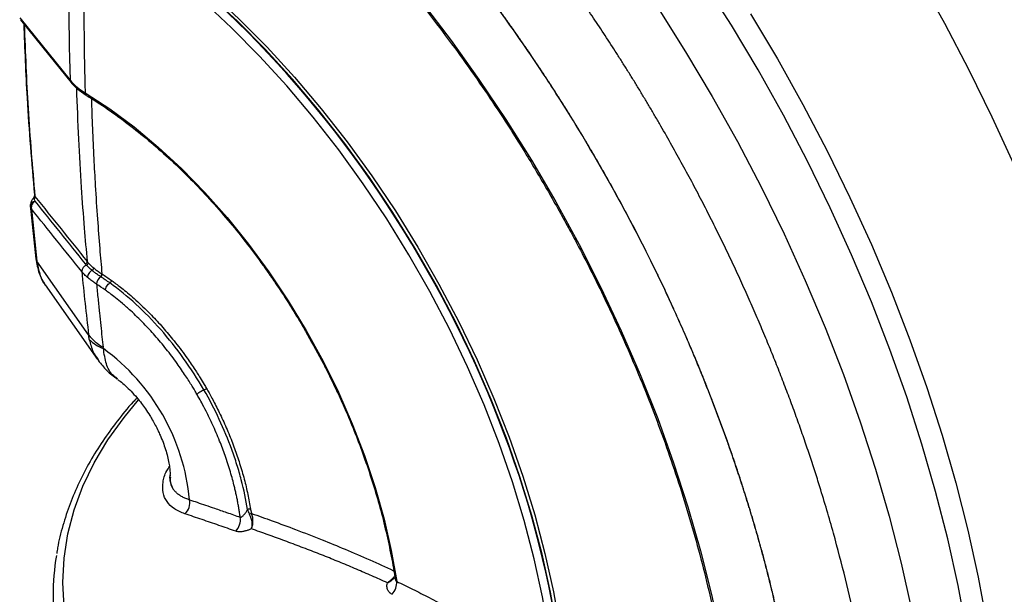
# Model space of a CAD drawing. Header units: millimetres. Extents: x 19 to 819, y 19 to 629.
# Tile 70 of 73: x 702 to 764, y 508 to 545. Entities that reach past the tile are written whole.
import ezdxf

# ---------------------------------------------------------------- set-up
doc = ezdxf.new("R2010")
doc.units = ezdxf.units.MM
doc.header["$LTSCALE"] = 3

msp = doc.modelspace()

# ---------------------------------------------------------------- linework, layer by layer
for p, q in [((702.058054, 544.822736), (705.237303, 540.885202)), ((705.667681, 540.359562), (706.255932, 539.935585)), ((702.72496, 532.995472), (703.082781, 529.610764)), ((706.411022, 524.810193), (703.150437, 529.453285)), ((706.279374, 529.2136), (706.20881, 529.298394)), ((703.660185, 527.964526), (706.972681, 523.257455)), ((706.965263, 523.312232), (707.053154, 523.172879)), ((708.259638, 522.025118), (708.217065, 522.057519)), ((711.551386, 515.957892), (711.54525, 515.835396))]:
    msp.add_line(p, q)
at = {"flags": 128}
for points in [[(732.102061, 578.897498), (734.408073, 577.025511), (736.68965, 575.043632), (738.941794, 572.956203), (741.159574, 570.767795), (743.338131, 568.483203), (745.472695, 566.107428), (747.558589, 563.645676), (749.591246, 561.103338), (751.566213, 558.485982), (753.479165, 555.799341), (755.325911, 553.049299), (757.102408, 550.241879), (758.804764, 547.383231), (760.429251, 544.479615), (761.97231, 541.537391), (763.430562, 538.563003), (764.800813, 535.562966)], [(706.578079, 552.034988), (708.47572, 550.829079), (710.363831, 549.493529), (712.235202, 548.03344), (714.082686, 546.454387), (715.899227, 544.762401), (717.67789, 542.963942), (719.411881, 541.065879), (721.094579, 539.075461), (722.719558, 537.000288), (724.280611, 534.848285), (725.771779, 532.62767), (727.187365, 530.346924), (728.521965, 528.014755), (729.770481, 525.640072), (730.928146, 523.231941), (731.990539, 520.79956), (732.953603, 518.352216), (733.81366, 515.899257), (734.567425, 513.45005), (735.21202, 511.013947), (735.744983, 508.600252), (736.16428, 506.218182), (736.468308, 503.876834)], [(735.759148, 503.604606), (735.467046, 505.924106), (735.060051, 508.28489), (734.539728, 510.677876), (733.908077, 513.093862), (733.167528, 515.523556), (732.320929, 517.957613), (731.371536, 520.386673), (730.323, 522.801392), (729.179354, 525.192485), (727.944996, 527.550756), (726.624674, 529.867134), (725.223466, 532.132711), (723.746759, 534.338773), (722.200235, 536.476837), (720.58984, 538.538679), (718.921768, 540.51637), (717.202435, 542.402303), (715.438452, 544.189225), (713.636605, 545.870265), (711.803822, 547.438956), (709.947153, 548.889266), (708.073738, 550.215617), (706.190782, 551.412907)], [(736.28491, 503.857605), (735.981925, 506.192133), (735.563995, 508.567281), (735.032716, 510.973977), (734.390118, 513.403029), (733.638655, 515.845161), (732.781196, 518.291044), (731.821017, 520.731337), (730.761786, 523.15672), (729.607547, 525.55793), (728.362708, 527.925795), (727.032026, 530.251272), (725.620581, 532.525479), (724.133764, 534.73973), (722.577255, 536.885569), (720.956997, 538.954799), (719.27918, 540.939517), (717.550212, 542.832143), (715.776695, 544.625449), (713.965404, 546.312586), (712.123256, 547.887109), (710.257288, 549.343005), (708.374625, 550.674713), (706.482459, 551.877148)], [(762.938256, 494.80822), (762.827586, 497.549563), (762.606731, 500.345402), (762.276191, 503.189406), (761.836715, 506.075133), (761.289299, 508.996049), (760.635181, 511.945537), (759.875844, 514.916919), (759.013008, 517.903464), (758.048625, 520.89841), (756.984881, 523.894972), (755.824185, 526.886366), (754.569164, 529.865816), (753.222662, 532.826575), (751.787728, 535.761936), (750.267612, 538.665253), (748.665755, 541.52995), (746.985787, 544.349539), (745.231512, 547.117635)], [(727.460524, 545.7762), (729.28418, 543.390888), (731.044964, 540.933516), (732.738052, 538.410815), (734.358807, 535.829697), (735.902788, 533.19723), (737.365767, 530.520627), (738.743735, 527.807219), (740.032918, 525.064439), (741.229785, 522.299801), (742.331057, 519.520876), (743.333718, 516.735279), (744.23502, 513.950638), (745.032495, 511.174583), (745.723959, 508.414717), (746.307517, 505.6786), (746.781571, 502.973728), (747.144822, 500.30751), (747.396276, 497.687249), (747.535242, 495.120123)], [(742.350445, 545.419831), (744.096185, 542.664048), (745.768279, 539.857272), (747.362975, 537.005801), (748.876696, 534.116033), (750.306044, 531.194454), (751.647811, 528.247619), (752.898987, 525.282141), (754.056764, 522.304675), (755.118544, 519.321903), (756.081944, 516.340517), (756.944803, 513.367208), (757.705183, 510.408648), (758.36138, 507.471477), (758.91192, 504.562285), (759.355567, 501.6876), (759.691327, 498.853874), (759.918446, 496.067466)], [(702.100346, 544.699385), (703.522049, 542.938321), (705.30607, 540.728941)], [(748.193482, 545.067959), (749.882927, 542.232632), (751.493674, 539.351859), (753.022061, 536.432189), (754.464615, 533.480259), (755.818055, 530.50278), (757.079304, 527.50652), (758.245497, 524.498292), (759.31398, 521.484933), (760.282326, 518.473295), (761.148333, 515.470222), (761.910033, 512.482544), (762.565693, 509.51705), (763.113824, 506.580484), (763.553178, 503.67952), (763.882758, 500.820753), (764.101814, 498.010683), (764.209849, 495.255697)], [(706.186769, 540.09152), (707.740134, 539.075088), (709.281233, 537.930602), (710.801264, 536.6646), (712.291543, 535.284313), (713.743558, 533.797626), (715.149014, 532.213031), (716.499882, 530.539581), (717.788446, 528.786835), (719.007345, 526.964805), (720.149616, 525.083899), (721.208734, 523.154862), (722.17865, 521.188712), (723.053822, 519.196683), (723.829251, 517.190152), (724.500507, 515.180582), (725.063757, 513.179453), (725.515783, 511.198195), (725.854002, 509.248126)], [(702.901732, 533.417477), (702.904548, 533.420095), (702.917326, 533.422684), (702.937736, 533.419244), (702.965187, 533.409875), (702.998884, 533.394848)], [(717.669842, 491.224606), (715.848522, 492.341517), (714.147277, 493.519842), (712.572308, 494.755286), (711.129355, 496.043347), (709.823679, 497.379328), (708.660038, 498.758361), (707.642675, 500.175419), (706.775296, 501.625335), (706.061065, 503.102827), (705.502584, 504.602508), (705.101889, 506.118911), (704.86044, 507.64651), (704.779118, 509.179736), (704.858219, 510.713001), (705.097454, 512.240716), (705.495953, 513.757313), (706.052261, 515.257262), (706.764352, 516.735098), (707.62963, 518.185433), (708.64494, 519.602982), (709.555989, 520.702268)], [(709.419875, 520.792448), (709.410685, 520.782187), (709.360685, 520.715485)]]:
    msp.add_lwpolyline(points, dxfattribs=at)
for centre, radius, start, end in [((705.45325, 540.886976), 0.215955, 180.4702668, 227.07285553), ((706.357493, 540.074518), 0.171568, 174.31303055, 235.78338326), ((703.13133, 533.638728), 0.146996, 176.6025414, 218.90681045), ((703.047011, 532.924305), 0.316359, 91.50981682, 178.2340502), ((703.413129, 529.659412), 0.33391, 188.33825079, 218.12027239), ((706.411597, 528.802584), 0.431761, 107.8328859, 180.11832777), ((706.160949, 529.444995), 0.154217, 288.08032946, 0.0079642), ((706.226902, 529.362144), 0.157539, 289.45542738, 0.26133968), ((707.504345, 527.979665), 0.592594, 123.55491162, 177.36045005), ((707.037424, 528.664016), 0.211301, 303.59975127, 357.43113539), ((707.05969, 528.649979), 0.211793, 303.56813353, 357.26544861), ((708.893843, 526.764293), 3.159573, 218.20446182, 240.22809646), ((708.173415, 526.188044), 2.397343, 224.15050485, 249.65620647), ((699.485338, 513.137337), 13.356571, 5.43306423, 53.97963649), ((711.830936, 514.222973), 0.967668, 312.69608806, 10.66015814), ((716.555448, 513.569173), 0.243908, 71.83617739, 117.7189743), ((716.784076, 512.987197), 0.556802, 98.58742756, 114.76225233), ((714.996619, 513.124734), 0.99299, 314.51205511, 10.03984807), ((719.129047, 508.403895), 14.962968, 170.42597576, 190.0727902), ((724.733763, 509.184634), 1.122037, 318.01079026, 3.24389977)]:
    msp.add_arc(centre, radius, start, end)
for points, knots in [([(742.531549, 537.988642), (742.413929, 538.191556), (742.179248, 538.59642), (741.823513, 539.199539), (741.466243, 539.797696), (741.107213, 540.39064), (740.746619, 540.978364), (740.384541, 541.5608), (740.021091, 542.137901), (739.656369, 542.709617), (739.290478, 543.275904), (738.923519, 543.83672), (738.555591, 544.392027), (738.186794, 544.94179), (737.817224, 545.485975), (737.446976, 546.024553), (737.076147, 546.557499), (736.704829, 547.084787), (736.333113, 547.606398), (735.961091, 548.122313), (735.58885, 548.632518), (735.216479, 549.136998), (734.844064, 549.635745), (734.471688, 550.128751), (734.099435, 550.61601), (733.727386, 551.097522), (733.35562, 551.573284), (732.984217, 552.043301), (732.613251, 552.507575), (732.242798, 552.966115), (731.872931, 553.418929), (731.503722, 553.866028), (731.135241, 554.307425), (730.767556, 554.743135), (730.400734, 555.173175), (730.03484, 555.597563), (729.669937, 556.016321), (729.306087, 556.429471), (728.94335, 556.837037), (728.581786, 557.239043), (728.22145, 557.635519), (727.274962, 558.666154), (725.738344, 560.280154), (723.599311, 562.391529), (721.474343, 564.361802), (719.689243, 565.915222), (718.249475, 567.107923), (717.243497, 567.912371), (716.506082, 568.485484), (715.93238, 568.921138), (715.464879, 569.282623), (714.930121, 569.721699), (714.514584, 570.100138), (714.195768, 570.424832), (713.9675, 570.685617), (713.773456, 570.951784), (713.635005, 571.198746), (713.554674, 571.400224), (713.512053, 571.556446), (713.498254, 571.721256), (713.508527, 571.941901), (713.555282, 572.22444), (713.656798, 572.54233), (713.797922, 572.847979), (713.970028, 573.129536), (714.171888, 573.390621), (714.373278, 573.599471), (714.564946, 573.764581), (714.737702, 573.89364), (714.860139, 573.96796), (714.921182, 574.005013)], [0, 0, 0, 0, 0.013875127, 0.027684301, 0.041426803, 0.055101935, 0.068709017, 0.082247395, 0.095716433, 0.109115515, 0.122444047, 0.135701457, 0.148887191, 0.162000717, 0.175041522, 0.188009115, 0.200903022, 0.213722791, 0.226467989, 0.239138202, 0.251733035, 0.264252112, 0.276695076, 0.289061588, 0.301351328, 0.313563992, 0.325699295, 0.337756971, 0.349736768, 0.361638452, 0.373461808, 0.385206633, 0.396872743, 0.40845997, 0.419968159, 0.431397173, 0.442746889, 0.454017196, 0.465208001, 0.476319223, 0.487350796, 0.498302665, 0.562930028, 0.626217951, 0.688128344, 0.748630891, 0.780238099, 0.811394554, 0.834320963, 0.842876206, 0.859936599, 0.874336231, 0.890067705, 0.898578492, 0.905883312, 0.914237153, 0.92169317, 0.925865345, 0.92963286, 0.933164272, 0.937468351, 0.945058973, 0.953133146, 0.960786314, 0.968743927, 0.976510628, 0.984371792, 0.98961912, 0.994824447, 1, 1, 1, 1]), ([(751.476959, 497.095436), (751.460417, 497.277483), (751.427526, 497.639433), (751.37288, 498.181628), (751.314896, 498.719067), (751.253335, 499.251814), (751.188461, 499.77971), (751.120401, 500.302658), (751.049319, 500.820551), (750.975364, 501.333288), (750.898687, 501.840774), (750.819436, 502.342916), (750.737759, 502.839624), (750.653799, 503.330815), (750.567698, 503.816406), (750.479597, 504.296319), (750.389633, 504.77048), (750.297943, 505.238818), (750.204659, 505.701264), (750.109914, 506.157754), (750.013837, 506.608225), (749.916555, 507.05262), (749.818194, 507.490882), (749.718875, 507.922959), (749.618719, 508.348799), (749.517845, 508.768355), (749.41637, 509.181581), (749.314406, 509.588436), (749.212067, 509.988879), (749.109461, 510.382871), (749.006696, 510.770377), (748.903878, 511.151364), (748.80111, 511.5258), (748.698492, 511.893655), (748.596124, 512.254901), (748.494102, 512.609514), (748.39252, 512.957469), (748.291472, 513.298743), (748.191047, 513.633316), (748.091334, 513.961169), (747.992418, 514.282285), (747.894385, 514.596647), (747.797315, 514.90424), (747.701289, 515.205051), (747.606384, 515.499067), (747.512676, 515.786278), (747.420242, 516.066673), (747.210204, 516.697412), (746.615704, 518.434148), (745.723912, 520.83233), (744.574898, 523.655471), (743.156373, 526.903055), (741.181397, 530.991045), (739.029136, 534.939786), (737.191755, 538.034401), (735.931315, 540.040582), (734.460001, 542.283242), (732.985152, 544.41575), (731.2239, 546.813937), (729.573718, 548.945727), (727.858971, 551.039932), (726.579693, 552.5222), (725.745196, 553.459071), (725.295714, 553.956903), (724.82049, 554.475777), (724.319222, 555.014892), (723.791615, 555.573391), (723.237379, 556.150358), (722.65623, 556.744816), (722.047896, 557.355724), (721.412119, 557.981972), (720.748657, 558.622385), (720.057291, 559.275718), (719.337824, 559.940649), (718.590087, 560.615784), (717.813943, 561.299653), (717.009289, 561.990703), (716.176063, 562.68731), (715.314245, 563.387728), (714.423875, 564.090289), (713.504986, 564.792594), (712.557913, 565.494683), (711.91586, 565.949994), (711.590585, 566.180663)], [0, 0, 0, 0, 0.007395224, 0.014703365, 0.021924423, 0.029058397, 0.036105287, 0.043065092, 0.049937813, 0.056723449, 0.063422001, 0.070033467, 0.076557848, 0.082995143, 0.089345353, 0.095608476, 0.101784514, 0.107873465, 0.113875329, 0.119790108, 0.125617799, 0.131358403, 0.13701192, 0.14257835, 0.148057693, 0.153449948, 0.158755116, 0.163973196, 0.169104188, 0.174148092, 0.179104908, 0.183974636, 0.188757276, 0.193452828, 0.198061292, 0.202582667, 0.207016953, 0.211364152, 0.215624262, 0.219797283, 0.223883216, 0.22788206, 0.231793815, 0.235618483, 0.239356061, 0.243006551, 0.246569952, 0.250046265, 0.267051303, 0.312760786, 0.341442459, 0.375041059, 0.437551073, 0.500061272, 0.531411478, 0.562761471, 0.582584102, 0.62503336, 0.653514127, 0.687328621, 0.720485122, 0.750092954, 0.757784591, 0.765897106, 0.774430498, 0.783384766, 0.792759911, 0.80255593, 0.812772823, 0.823410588, 0.834469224, 0.84594873, 0.857849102, 0.87017034, 0.882912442, 0.896075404, 0.909659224, 0.923663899, 0.938089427, 0.952935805, 0.968203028, 0.983891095, 1, 1, 1, 1]), ([(751.48287, 497.098848), (751.46544, 497.290612), (751.430516, 497.674836), (751.371697, 498.255018), (751.307994, 498.839273), (751.238902, 499.427751), (751.164496, 500.020337), (751.084692, 500.616989), (750.999452, 501.217646), (750.908724, 501.82225), (750.812461, 502.430733), (750.710638, 503.043005), (750.603236, 503.65897), (750.490231, 504.278527), (750.371603, 504.901575), (750.247331, 505.528016), (750.117393, 506.157747), (749.981769, 506.79067), (749.840436, 507.426684), (749.693374, 508.065688), (749.540562, 508.707583), (749.381977, 509.352268), (749.217599, 509.999643), (749.047407, 510.649607), (748.87138, 511.302061), (748.689495, 511.956903), (748.501732, 512.614034), (748.308071, 513.273345), (748.108521, 513.934714), (747.903103, 514.598009), (747.691834, 515.263098), (747.474735, 515.929846), (747.251825, 516.598119), (747.023122, 517.267783), (746.788647, 517.938704), (746.548418, 518.610749), (746.302454, 519.283783), (746.050775, 519.957673), (745.7934, 520.632283), (745.530348, 521.307482), (745.261639, 521.983133), (744.987291, 522.659104), (744.707325, 523.335261), (744.421759, 524.011469), (744.130611, 524.68759), (743.833928, 525.363485), (743.531774, 526.039011), (743.224211, 526.714025), (742.911299, 527.388381), (742.5931, 528.061936), (742.269677, 528.734545), (741.941091, 529.406063), (741.607404, 530.076347), (741.268677, 530.745252), (740.924973, 531.412633), (740.576352, 532.078347), (740.222878, 532.742248), (739.864611, 533.404193), (739.501614, 534.064037), (739.133947, 534.721635), (738.761674, 535.376844), (738.384853, 536.029517), (738.003562, 536.679519), (737.6179, 537.326725), (737.227959, 537.971009), (736.833833, 538.612246), (736.435617, 539.250311), (736.033406, 539.885076), (735.627292, 540.516418), (735.21737, 541.14421), (734.803735, 541.768326), (734.386481, 542.388641), (733.965702, 543.005029), (733.541491, 543.617364), (733.113943, 544.225521), (732.683153, 544.829374), (732.249214, 545.428798), (731.812221, 546.023666), (731.372265, 546.613855), (730.929443, 547.199251), (730.483867, 547.779773), (730.035642, 548.355334), (729.584875, 548.925852), (729.131672, 549.491242), (728.67614, 550.051422), (728.218386, 550.606308), (727.758515, 551.155816), (727.296633, 551.699862), (726.832849, 552.238363), (726.367266, 552.771235), (725.899993, 553.298395), (725.431136, 553.819758), (724.960801, 554.335242), (724.489093, 554.844763), (724.016121, 555.348237), (723.541987, 555.845581), (723.066792, 556.336727), (722.59064, 556.821637), (722.113628, 557.30028), (721.635855, 557.772624), (721.157418, 558.238638), (720.678414, 558.698288), (720.198941, 559.151545), (719.719096, 559.598375), (719.238977, 560.038748), (718.758681, 560.472631), (718.278305, 560.899993), (717.797947, 561.320803), (717.317704, 561.735028), (716.837674, 562.142637), (716.357955, 562.543598), (715.878643, 562.937879), (715.399834, 563.325451), (714.921617, 563.706289), (714.444074, 564.080402), (713.967281, 564.447802), (713.491311, 564.808496), (713.016243, 565.162531), (712.542137, 565.509789), (712.069116, 565.85078), (711.753845, 566.073111), (711.596496, 566.184075)], [0, 0, 0, 0, 0.0077885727, 0.0156054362, 0.023450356, 0.0313231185, 0.0392235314, 0.047151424, 0.0551066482, 0.0630890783, 0.0710985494, 0.0791346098, 0.0871967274, 0.0952843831, 0.1033970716, 0.111534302, 0.1196955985, 0.1278805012, 0.1360885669, 0.1443193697, 0.1525725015, 0.1608475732, 0.1691442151, 0.1774620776, 0.185800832, 0.1941601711, 0.2025398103, 0.2109394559, 0.2193585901, 0.2277965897, 0.2362528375, 0.2447267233, 0.253217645, 0.2617250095, 0.2702482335, 0.2787867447, 0.2873399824, 0.2959073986, 0.3044884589, 0.3130826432, 0.3216894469, 0.3303083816, 0.3389389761, 0.3475807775, 0.3562333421, 0.3648961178, 0.3735684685, 0.3822497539, 0.3909393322, 0.3996365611, 0.4083407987, 0.4170514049, 0.4257677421, 0.4344891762, 0.4432150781, 0.4519448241, 0.4606777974, 0.4694133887, 0.4781509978, 0.4868900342, 0.4956299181, 0.5043700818, 0.5131099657, 0.5218490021, 0.5305866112, 0.5393222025, 0.5480551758, 0.5567849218, 0.5655108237, 0.5742322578, 0.582948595, 0.5916592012, 0.6003634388, 0.6090606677, 0.617750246, 0.6264315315, 0.6351038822, 0.6437666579, 0.6524192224, 0.6610610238, 0.6696916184, 0.6783105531, 0.6869173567, 0.695511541, 0.7040926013, 0.7126600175, 0.7212132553, 0.7297517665, 0.7382749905, 0.7467823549, 0.7552732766, 0.7637471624, 0.7722034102, 0.7806414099, 0.789060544, 0.7974601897, 0.8058398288, 0.814199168, 0.8225379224, 0.8308557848, 0.8391524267, 0.8474274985, 0.8556806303, 0.863911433, 0.8721194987, 0.8803044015, 0.888465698, 0.8966029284, 0.9047156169, 0.9128032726, 0.9208653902, 0.9289014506, 0.9369109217, 0.9448933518, 0.952848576, 0.9607764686, 0.9686768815, 0.976549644, 0.9843945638, 0.9922114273, 1, 1, 1, 1]), ([(707.002986, 564.138276), (707.453724, 563.869511), (708.530013, 563.227744), (710.228545, 562.099315), (712.093673, 560.773659), (713.946404, 559.353368), (715.782592, 557.846193), (717.597991, 556.254612), (719.388293, 554.582982), (721.149054, 552.835747), (722.875591, 551.018129), (724.56276, 549.136365), (726.204472, 547.198531), (727.792523, 545.216415), (729.31329, 543.210892), (730.734874, 541.23192), (731.982001, 539.404134), (733.037492, 537.783923), (734.165805, 535.989686), (734.926955, 534.694978), (735.410975, 533.871663)], [0, 0, 0, 0, 0.04282996, 0.102270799, 0.161689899, 0.221081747, 0.28043827, 0.339747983, 0.398994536, 0.458154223, 0.517191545, 0.576050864, 0.634639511, 0.692790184, 0.750165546, 0.805966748, 0.857722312, 0.89931967, 0.935976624, 1, 1, 1, 1]), ([(706.190782, 551.412907), (706.181663, 551.067078), (706.163649, 550.383946), (706.143303, 549.375478), (706.127844, 548.394934), (706.117346, 547.442388), (706.111334, 546.517612), (706.109486, 545.620454), (706.111457, 544.750743), (706.116923, 543.908312), (706.125575, 543.092996), (706.13709, 542.304617), (706.151251, 541.543051), (706.167528, 540.807981), (706.18043, 540.327585), (706.186769, 540.09152)], [0, 0, 0, 0, 0.090277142, 0.178328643, 0.264154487, 0.347754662, 0.429129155, 0.508277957, 0.58520106, 0.65989846, 0.732370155, 0.802616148, 0.870636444, 0.936431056, 1, 1, 1, 1]), ([(736.252716, 503.855683), (735.300608, 512.806678), (731.770082, 522.574055), (720.836382, 540.188805), (713.794613, 547.453937), (706.458603, 551.855523)], [0, 0, 0, 0, 0.5, 0.5, 1, 1, 1, 1]), ([(702.314836, 544.433697), (702.37417, 542.865715), (702.512381, 539.213304), (702.813024, 535.669818), (702.9846, 533.647552)], [0, 0, 0, 0, 0.42930035, 1, 1, 1, 1]), ([(702.344223, 544.397295), (702.41239, 542.628336), (702.553918, 538.955648), (702.858871, 535.393064), (703.016942, 533.546407)], [0, 0, 0, 0, 0.481652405, 1, 1, 1, 1]), ([(705.30607, 540.728941), (705.357664, 540.66865), (705.47122, 540.535953), (705.609408, 540.412831), (705.68481, 540.345651)], [0, 0, 0, 0, 0.454352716, 1, 1, 1, 1]), ([(705.604939, 540.509391), (705.639745, 540.480164), (705.70933, 540.421735), (705.820923, 540.336182), (705.937566, 540.252452), (706.059054, 540.170655), (706.144238, 540.117873), (706.186769, 540.09152)], [0, 0, 0, 0, 0.200593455, 0.401029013, 0.60116707, 0.800869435, 1, 1, 1, 1]), ([(705.604939, 540.509391), (705.609212, 540.473037), (705.616559, 540.410549), (705.658123, 540.375967), (705.675506, 540.361503)], [0, 0, 0, 0, 0.581763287, 1, 1, 1, 1]), ([(705.637375, 540.389948), (705.676321, 539.311661), (705.752494, 537.202696), (705.927311, 534.259669), (706.113846, 531.689276), (706.252523, 530.143345), (706.315165, 529.445017)], [0, 0, 0, 0, 0.290854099, 0.568865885, 0.805248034, 1, 1, 1, 1]), ([(706.25594, 539.925635), (706.380579, 539.85243), (706.94154, 539.522959), (707.936717, 538.840483), (709.233589, 537.880906), (710.514263, 536.828016), (711.772314, 535.696947), (713.000796, 534.492472), (714.191395, 533.224606), (715.333915, 531.90841), (716.406214, 530.569665), (717.236386, 529.467706), (717.693037, 528.807138), (717.833413, 528.604076)], [0, 0, 0, 0, 0.030122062, 0.135570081, 0.240897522, 0.346052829, 0.450950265, 0.555446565, 0.659289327, 0.761990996, 0.862468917, 0.957722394, 1, 1, 1, 1]), ([(706.580262, 539.732788), (706.60124, 539.100568), (706.643338, 537.831824), (706.728793, 535.998976), (706.83409, 534.090771), (706.959364, 532.195607), (707.100621, 530.337875), (707.20154, 529.189193), (707.248513, 528.654546)], [0, 0, 0, 0, 0.168207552, 0.337560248, 0.491745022, 0.683067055, 0.852485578, 1, 1, 1, 1]), ([(759.918446, 496.067466), (759.881026, 496.046518), (759.806073, 496.004558), (759.690062, 495.94816), (759.571324, 495.896499), (759.44965, 495.850086), (759.264686, 495.788789), (759.012974, 495.726161), (758.68787, 495.681905), (758.358973, 495.673217), (758.024486, 495.703255), (757.699429, 495.773349), (757.43233, 495.87288), (757.23651, 495.972883), (757.100652, 496.065393), (756.986592, 496.178411), (756.852094, 496.346432), (756.706861, 496.587561), (756.572739, 496.886367), (756.460418, 497.212232), (756.337877, 497.648964), (756.217186, 498.196351), (756.103695, 498.878129), (756.023782, 499.463309), (755.933645, 500.17715), (755.809885, 501.075808), (755.617382, 502.348001), (755.303337, 504.205525), (754.841946, 506.572718), (754.194894, 509.408604), (753.441574, 512.292667), (752.770966, 514.57222), (752.246065, 516.231449), (751.907613, 517.263836), (751.551947, 518.311532), (751.17865, 519.374216), (750.787317, 520.451522), (750.377557, 521.543046), (749.948991, 522.648348), (749.501257, 523.766944), (749.034012, 524.898311), (748.546931, 526.041884), (748.039712, 527.197056), (747.512074, 528.363177), (746.963766, 529.539551), (746.394559, 530.725443), (745.804262, 531.920074), (745.192687, 533.122608), (744.559792, 534.332231), (743.905136, 535.547835), (743.229965, 536.769226), (742.765118, 537.580837), (742.531549, 537.988642)], [0, 0, 0, 0, 0.003108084, 0.006225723, 0.009355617, 0.012500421, 0.015662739, 0.02345576, 0.031164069, 0.039112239, 0.046765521, 0.054792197, 0.062349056, 0.066641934, 0.070146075, 0.073873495, 0.078012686, 0.085422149, 0.093742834, 0.101001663, 0.109465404, 0.125196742, 0.139547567, 0.156613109, 0.165195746, 0.188036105, 0.217459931, 0.250824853, 0.312284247, 0.374425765, 0.43719263, 0.50052417, 0.522507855, 0.544816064, 0.567448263, 0.59040369, 0.613681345, 0.637279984, 0.661198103, 0.685433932, 0.709985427, 0.734850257, 0.760025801, 0.785509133, 0.81129702, 0.837385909, 0.863771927, 0.89045087, 0.917418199, 0.944669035, 0.972198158, 1, 1, 1, 1]), ([(702.901729, 533.417473), (702.865889, 533.365749), (702.803984, 533.276409), (702.742408, 533.130955), (702.734046, 533.038013), (702.72947, 532.987149)], [0, 0, 0, 0, 0.383686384, 0.662716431, 1, 1, 1, 1]), ([(702.985273, 533.621302), (702.985287, 533.61922), (702.985316, 533.614945), (702.984069, 533.601379), (702.980697, 533.582334), (702.974244, 533.557459), (702.963581, 533.527394), (702.942268, 533.479147), (702.918342, 533.442747), (702.901725, 533.417468)], [0, 0, 0, 0, 0.095496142, 0.196046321, 0.303721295, 0.4201717, 0.546637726, 0.685139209, 1, 1, 1, 1]), ([(703.038676, 533.240554), (703.021235, 533.270513), (703.008496, 533.299806), (702.995241, 533.352217), (702.994847, 533.375907), (702.998884, 533.394848)], [0, 0, 0, 0, 0.5, 0.5, 1, 1, 1, 1]), ([(702.998884, 533.394848), (703.004899, 533.423067), (703.009935, 533.452646), (703.016318, 533.505586), (703.017705, 533.529385), (703.016942, 533.546407)], [0, 0, 0, 0, 0.5, 0.5, 1, 1, 1, 1]), ([(735.410975, 533.871663), (735.876534, 533.050713), (736.534903, 531.889768), (737.464313, 530.141777), (738.244147, 528.622792), (739.136101, 526.795358), (740.030946, 524.860036), (740.91949, 522.818977), (741.782306, 520.702168), (742.606929, 518.528049), (743.383716, 516.311884), (744.10523, 514.066194), (744.765606, 511.801658), (745.360172, 509.52762), (745.885108, 507.252475), (746.337524, 504.983757), (746.714337, 502.728833), (747.015894, 500.492992), (747.231949, 498.28707), (747.351479, 496.672243), (747.373553, 495.808146), (747.377481, 495.654363)], [0, 0, 0, 0, 0.0659775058, 0.0933019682, 0.1385717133, 0.1856351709, 0.2361411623, 0.2888394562, 0.3432214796, 0.3988816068, 0.4555316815, 0.5129586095, 0.5710020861, 0.6295393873, 0.6884751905, 0.7477346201, 0.8072584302, 0.8669996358, 0.9269211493, 0.9869941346, 1, 1, 1, 1]), ([(702.800698, 532.755359), (702.791788, 532.769491), (702.776668, 532.793471), (702.76227, 532.823886), (702.749124, 532.856052), (702.73744, 532.891877), (702.732918, 532.920612), (702.730802, 532.934054)], [0, 0, 0, 0, 0.240977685, 0.40891798, 0.499986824, 0.766087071, 1, 1, 1, 1]), ([(703.038676, 533.240554), (703.025409, 533.232996), (702.997491, 533.217091), (702.95593, 533.184739), (702.913903, 533.143811), (702.8739, 533.093464), (702.83835, 533.033605), (702.810856, 532.966602), (702.794499, 532.895006), (702.789661, 532.823366), (702.797053, 532.777818), (702.800698, 532.755359)], [0, 0, 0, 0, 0.083397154, 0.175503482, 0.276135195, 0.3846567, 0.499909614, 0.625496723, 0.749476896, 0.876470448, 1, 1, 1, 1]), ([(703.082768, 529.610852), (703.136395, 529.29758), (703.244062, 528.668612), (703.529009, 528.188231), (703.672032, 527.947115)], [0, 0, 0, 0, 0.4980732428, 1, 1, 1, 1]), ([(703.150437, 529.453285), (703.201168, 529.177547), (703.302408, 528.627285), (703.500553, 528.140256), (703.658688, 527.968726), (703.661564, 527.965606)], [0, 0, 0, 0, 0.496513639, 0.990843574, 1, 1, 1, 1]), ([(706.628404, 528.872192), (706.596368, 528.899508), (706.532262, 528.95417), (706.442717, 529.038703), (706.357576, 529.124997), (706.305479, 529.184024), (706.279374, 529.2136)], [0, 0, 0, 0, 0.249192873, 0.498656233, 0.748790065, 1, 1, 1, 1]), ([(706.384439, 529.362863), (706.410027, 529.334536), (706.461324, 529.277745), (706.545115, 529.194328), (706.633649, 529.111997), (706.697091, 529.058562), (706.728869, 529.031797)], [0, 0, 0, 0, 0.24834978, 0.4978974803, 0.7484974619, 1, 1, 1, 1]), ([(706.628403, 528.872192), (706.65437, 528.8845), (706.684173, 528.909624), (706.72364, 528.972323), (706.731493, 529.007021), (706.728869, 529.031797)], [0, 0, 0, 0, 0.5, 0.5, 1, 1, 1, 1]), ([(706.728869, 529.031797), (706.760291, 529.006252), (706.823123, 528.955171), (706.923157, 528.879052), (707.027283, 528.803484), (707.135374, 528.728544), (707.210818, 528.6792), (707.248513, 528.654546)], [0, 0, 0, 0, 0.200292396, 0.400507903, 0.600576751, 0.800429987, 1, 1, 1, 1]), ([(706.343093, 528.428098), (706.309533, 528.457762), (706.242215, 528.517262), (706.148772, 528.609627), (706.060259, 528.704263), (706.006682, 528.76917), (705.979837, 528.801692)], [0, 0, 0, 0, 0.248004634, 0.49746763, 0.748198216, 1, 1, 1, 1]), ([(706.628404, 528.872192), (706.590994, 528.855071), (706.551121, 528.829867), (706.475733, 528.764009), (706.440498, 528.72339), (706.384857, 528.635944), (706.364636, 528.589447), (706.341986, 528.50252), (706.3394, 528.462254), (706.343093, 528.428098)], [0, 0, 0, 0, 0.25, 0.25, 0.5, 0.5, 0.75, 0.75, 1, 1, 1, 1]), ([(706.912379, 528.006956), (706.870706, 528.034142), (706.787268, 528.088573), (706.668313, 528.171817), (706.554188, 528.256201), (706.445076, 528.341619), (706.377095, 528.399265), (706.343093, 528.428098)], [0, 0, 0, 0, 0.199320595, 0.399080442, 0.599180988, 0.799521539, 1, 1, 1, 1]), ([(707.154356, 528.488018), (707.109678, 528.517326), (707.02552, 528.572531), (706.913133, 528.651373), (706.818977, 528.720545), (706.741828, 528.779947), (706.679955, 528.829402), (706.644218, 528.859066), (706.628404, 528.872192)], [0, 0, 0, 0, 0.233513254, 0.439856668, 0.619431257, 0.772528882, 0.89934559, 1, 1, 1, 1]), ([(717.833413, 528.604076), (717.96838, 528.412418), (718.317307, 527.91693), (718.885542, 527.046902), (719.511868, 526.050911), (719.917893, 525.357677), (720.106096, 525.036344)], [0, 0, 0, 0, 0.167088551, 0.431969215, 0.736702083, 1, 1, 1, 1]), ([(706.912379, 528.006956), (706.9421, 527.692555), (706.999335, 527.087108), (707.087048, 526.2181), (707.170518, 525.421682), (707.248948, 524.69727), (707.300486, 524.239262), (707.324962, 524.021755)], [0, 0, 0, 0, 0.23490138, 0.452354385, 0.652355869, 0.834904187, 1, 1, 1, 1]), ([(707.465105, 527.631151), (707.46551, 527.662926), (707.471769, 527.701405), (707.499517, 527.786764), (707.521122, 527.833498), (707.576277, 527.923409), (707.609629, 527.966235), (707.67851, 528.037569), (707.7138, 528.066017), (707.746083, 528.086438)], [0, 0, 0, 0, 0.25, 0.25, 0.5, 0.5, 0.75, 0.75, 1, 1, 1, 1]), ([(707.846427, 528.248789), (707.846074, 528.22581), (707.835913, 528.192009), (707.796351, 528.127989), (707.768841, 528.100834), (707.746083, 528.086438)], [0, 0, 0, 0, 0.5, 0.5, 1, 1, 1, 1]), ([(713.690111, 521.333807), (713.289156, 522.027153), (712.859825, 522.690084), (711.948753, 523.959977), (711.466466, 524.567438), (710.449201, 525.723176), (709.927165, 526.256743), (708.856767, 527.237833), (708.308252, 527.685188), (707.746084, 528.086438)], [0, 0, 0, 0, 0.25, 0.25, 0.5, 0.5, 0.75, 0.75, 1, 1, 1, 1]), ([(707.846427, 528.248789), (707.919273, 528.196237), (708.084776, 528.07684), (708.361589, 527.867106), (708.69591, 527.602319), (709.086166, 527.275839), (709.659736, 526.766271), (710.340637, 526.103055), (711.103746, 525.275944), (711.833053, 524.406387), (712.491976, 523.536201), (713.035985, 522.747055), (713.415468, 522.155393), (713.672623, 521.733303), (713.803461, 521.509006), (713.851255, 521.427073)], [0, 0, 0, 0, 0.0324144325, 0.0736440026, 0.1236866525, 0.1825397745, 0.2502002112, 0.3859045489, 0.4999716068, 0.617875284, 0.7504764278, 0.8456064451, 0.9189121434, 0.9703797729, 1, 1, 1, 1]), ([(713.237946, 521.073371), (713.193142, 521.150238), (713.095607, 521.317573), (712.933275, 521.58641), (712.742553, 521.892885), (712.521504, 522.235317), (712.268541, 522.611948), (711.868726, 523.181643), (711.311559, 523.919531), (710.61051, 524.758246), (709.860315, 525.570934), (709.174704, 526.238384), (708.570923, 526.771145), (708.128439, 527.133706), (707.768885, 527.411286), (707.556722, 527.564841), (707.465105, 527.631151)], [0, 0, 0, 0, 0.028900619, 0.062914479, 0.102040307, 0.146276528, 0.195621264, 0.25007234, 0.374090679, 0.500127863, 0.615084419, 0.750002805, 0.832580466, 0.901776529, 0.957584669, 1, 1, 1, 1]), ([(706.453291, 524.518186), (706.444354, 524.566969), (706.426492, 524.664464), (706.416176, 524.76164), (706.411022, 524.810193)], [0, 0, 0, 0, 0.500363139, 1, 1, 1, 1]), ([(720.106096, 525.036344), (720.446552, 524.431032), (720.922811, 523.584268), (721.571753, 522.313052), (722.07725, 521.277273), (722.429972, 520.481065), (722.59857, 520.100483)], [0, 0, 0, 0, 0.374903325, 0.524446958, 0.772689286, 1, 1, 1, 1]), ([(706.453291, 524.518186), (706.520515, 524.240218), (706.630992, 523.783398), (706.871213, 523.444799), (706.965263, 523.312232)], [0, 0, 0, 0, 0.6084844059, 1, 1, 1, 1]), ([(708.217065, 522.057519), (708.115633, 522.125121), (707.81472, 522.325672), (707.493803, 522.945049), (707.391387, 523.607618), (707.339973, 523.940239)], [0, 0, 0, 0, 0.202049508, 0.599414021, 1, 1, 1, 1]), ([(707.019399, 523.193248), (707.193314, 522.973116), (707.540361, 522.533845), (707.97996, 522.192611), (708.199263, 522.02238)], [0, 0, 0, 0, 0.501129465, 1, 1, 1, 1]), ([(708.235426, 521.992055), (708.287786, 521.956132), (708.433612, 521.856086), (708.730672, 521.606546), (709.088738, 521.261592), (709.433781, 520.879139), (709.734641, 520.503588), (710.011236, 520.12162), (710.239263, 519.77506), (710.378822, 519.538278), (710.430437, 519.450705)], [0, 0, 0, 0, 0.0883484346, 0.2460551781, 0.4038398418, 0.5548395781, 0.6830616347, 0.791076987, 0.9227311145, 1, 1, 1, 1]), ([(713.69011, 521.333806), (713.656792, 521.314568), (713.616791, 521.291485), (713.529478, 521.241134), (713.482359, 521.213978), (713.393284, 521.162674), (713.351664, 521.138719), (713.283407, 521.099466), (713.256779, 521.084171), (713.237946, 521.073371)], [0, 0, 0, 0, 0.25, 0.25, 0.5, 0.5, 0.75, 0.75, 1, 1, 1, 1]), ([(715.974403, 513.297845), (715.962342, 513.387609), (715.938218, 513.567145), (715.895915, 513.838727), (715.849156, 514.111819), (715.797523, 514.386455), (715.741156, 514.662451), (715.680061, 514.939679), (715.562906, 515.435038), (715.360327, 516.185166), (715.047394, 517.151831), (714.669372, 518.155475), (714.28584, 519.046484), (713.918121, 519.812569), (713.632389, 520.364555), (713.412233, 520.768204), (713.28707, 520.987358), (713.237946, 521.073371)], [0, 0, 0, 0, 0.03563761, 0.071278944, 0.106923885, 0.142572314, 0.178224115, 0.213879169, 0.249537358, 0.368624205, 0.500129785, 0.616389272, 0.749812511, 0.840561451, 0.912515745, 0.96566449, 1, 1, 1, 1]), ([(716.442006, 513.785087), (716.345153, 514.401113), (716.212978, 515.025464), (715.963474, 515.973951), (715.871732, 516.292051), (715.670475, 516.933249), (715.56114, 517.255618), (715.211351, 518.215778), (714.948563, 518.84885), (714.364552, 520.101601), (714.043172, 520.721261), (713.69011, 521.333806)], [0, 0, 0, 0, 0.25, 0.25, 0.375, 0.375, 0.5, 0.5, 0.75, 0.75, 1, 1, 1, 1]), ([(713.690111, 521.333807), (713.713566, 521.347425), (713.747627, 521.367143), (713.81118, 521.403898), (713.837629, 521.419182), (713.851255, 521.427073)], [0, 0, 0, 0, 0.5, 0.5, 1, 1, 1, 1]), ([(713.851255, 521.427073), (713.904766, 521.333394), (714.020014, 521.131637), (714.199329, 520.80427), (714.396667, 520.430621), (714.609062, 520.009758), (714.9055, 519.391459), (715.256829, 518.593313), (715.629377, 517.636294), (715.957785, 516.670475), (716.190882, 515.865368), (716.353484, 515.215974), (716.459925, 514.740552), (716.554154, 514.268134), (716.605706, 513.956668), (716.631483, 513.800927)], [0, 0, 0, 0, 0.038187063, 0.082243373, 0.13216718, 0.187956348, 0.249608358, 0.376263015, 0.499971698, 0.621107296, 0.750474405, 0.812847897, 0.875226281, 0.937610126, 1, 1, 1, 1]), ([(709.42538, 520.787637), (709.35863, 520.717532), (708.917337, 520.254063), (708.200226, 519.361403), (707.283423, 518.109549), (706.483572, 516.820325), (705.793251, 515.499887), (705.215774, 514.149333), (704.766995, 512.770045), (704.493903, 511.720076), (704.412964, 511.128483), (704.396559, 511.008572)], [0, 0, 0, 0, 0.0236905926, 0.15661969, 0.2899193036, 0.4236538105, 0.5579129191, 0.6928179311, 0.8285279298, 0.9652439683, 1, 1, 1, 1]), ([(722.59857, 520.100483), (722.620906, 520.051031), (722.850651, 519.54238), (723.252733, 518.546939), (723.800427, 517.103519), (724.3028, 515.614377), (724.755421, 514.096987), (725.152041, 512.563528), (725.476511, 511.030202), (725.670005, 510.00212), (725.734407, 509.495836), (725.735109, 509.490317)], [0, 0, 0, 0, 0.013997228, 0.143972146, 0.279218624, 0.418442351, 0.560610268, 0.70499041, 0.851045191, 0.998376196, 1, 1, 1, 1]), ([(710.430437, 519.450705), (710.556996, 519.220226), (710.733529, 518.898737), (710.950897, 518.421121), (711.11292, 518.024969), (711.269816, 517.570992), (711.394553, 517.127878), (711.483404, 516.710739), (711.534077, 516.350211), (711.551719, 516.102078), (711.54984, 516.011046), (711.549324, 515.986021)], [0, 0, 0, 0, 0.172693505, 0.240884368, 0.353041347, 0.467326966, 0.587218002, 0.709111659, 0.831522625, 0.953685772, 1, 1, 1, 1]), ([(712.487121, 513.511774), (712.251619, 513.609089), (711.78115, 513.803497), (711.324701, 514.267676), (711.072284, 514.833053), (711.078208, 515.495758), (711.226951, 516.063226), (711.448863, 516.409026), (711.508533, 516.502008)], [0, 0, 0, 0, 0.18625529, 0.372086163, 0.55934018, 0.745542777, 0.931578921, 1, 1, 1, 1]), ([(711.755319, 515.076581), (711.632293, 515.35802), (711.500309, 515.659948), (711.55914, 515.963784), (711.563132, 515.984404)], [0, 0, 0, 0, 0.932134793, 1, 1, 1, 1]), ([(711.57038, 515.832198), (711.561726, 515.791251), (711.498406, 515.491652), (711.636281, 515.268894), (711.755313, 515.07658)], [0, 0, 0, 0, 0.136670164, 1, 1, 1, 1]), ([(712.781904, 514.401975), (712.741822, 514.414291), (712.661334, 514.439021), (712.546773, 514.481389), (712.436446, 514.527957), (712.331087, 514.579219), (712.230844, 514.635199), (712.136028, 514.696036), (712.046931, 514.761835), (711.963802, 514.832673), (711.88713, 514.908726), (711.816531, 514.989717), (711.775812, 515.0475), (711.755319, 515.076581)], [0, 0, 0, 0, 0.086570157, 0.173839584, 0.26185378, 0.350663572, 0.440325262, 0.530900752, 0.622457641, 0.715069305, 0.808814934, 0.903779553, 1, 1, 1, 1]), ([(712.781904, 514.401975), (712.941062, 514.348529), (713.274395, 514.236593), (713.800915, 514.05754), (714.420888, 513.844625), (715.148545, 513.591197), (715.689876, 513.398912), (715.974403, 513.297845)], [0, 0, 0, 0, 0.152319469, 0.319009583, 0.500075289, 0.737236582, 1, 1, 1, 1]), ([(715.692764, 512.41663), (715.516706, 512.478302), (715.16251, 512.602374), (714.632627, 512.785718), (714.099755, 512.968546), (713.564236, 513.150575), (713.025604, 513.332182), (712.667327, 513.451673), (712.487121, 513.511774)], [0, 0, 0, 0, 0.161779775, 0.325469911, 0.491106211, 0.658721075, 0.828343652, 1, 1, 1, 1]), ([(715.974403, 513.297845), (715.982655, 513.29827), (715.999907, 513.299157), (716.029292, 513.308215), (716.06237, 513.323343), (716.105305, 513.349547), (716.160881, 513.393537), (716.224554, 513.45656), (716.288093, 513.530955), (716.344723, 513.611043), (716.397025, 513.696133), (716.427151, 513.755711), (716.442006, 513.785087)], [0, 0, 0, 0, 0.054886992, 0.114752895, 0.179843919, 0.250278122, 0.362538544, 0.499937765, 0.623966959, 0.74961714, 0.876543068, 1, 1, 1, 1]), ([(716.550858, 513.492803), (716.627268, 513.330122), (716.685187, 513.157926), (716.719566, 512.916642), (716.722805, 512.837494), (716.712494, 512.69249), (716.699231, 512.625563), (716.677793, 512.565424)], [0, 0, 0, 0, 0.5, 0.5, 0.75, 0.75, 1, 1, 1, 1]), ([(716.631483, 513.800927), (716.635223, 513.779212), (716.642639, 513.73615), (716.658501, 513.670165), (716.677462, 513.604003), (716.693109, 513.559845), (716.700936, 513.537757)], [0, 0, 0, 0, 0.254215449, 0.504116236, 0.751948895, 1, 1, 1, 1]), ([(716.677793, 512.565424), (716.710405, 512.627122), (716.7355, 512.696045), (716.771066, 512.846352), (716.781442, 512.928871), (716.787952, 513.182217), (716.759673, 513.366485), (716.700936, 513.537757)], [0, 0, 0, 0, 0.25, 0.25, 0.5, 0.5, 1, 1, 1, 1]), ([(716.700936, 513.537757), (717.131539, 513.383815), (718.044538, 513.057415), (719.524443, 512.506452), (721.058046, 511.911325), (722.620095, 511.273922), (724.123107, 510.632389), (725.157304, 510.155969), (725.6611, 509.923887)], [0, 0, 0, 0, 0.151619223, 0.32147523, 0.509630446, 0.670096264, 0.839291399, 1, 1, 1, 1]), ([(716.677793, 512.565424), (716.647622, 512.551451), (716.587674, 512.523688), (716.4973, 512.487668), (716.4076, 512.456327), (716.318493, 512.430054), (716.230027, 512.408816), (716.128665, 512.390096), (716.016424, 512.377659), (715.89794, 512.377026), (715.787649, 512.388365), (715.724332, 512.407226), (715.692764, 512.41663)], [0, 0, 0, 0, 0.084340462, 0.16758238, 0.250233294, 0.332820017, 0.415878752, 0.499944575, 0.62454323, 0.749430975, 0.87507374, 1, 1, 1, 1]), ([(725.265489, 509.15815), (725.103219, 509.232173), (724.777908, 509.380572), (724.291718, 509.597192), (723.805075, 509.810327), (723.317835, 510.019749), (722.829609, 510.225843), (722.340116, 510.428826), (721.849092, 510.62896), (721.356299, 510.826484), (720.6812, 511.092801), (719.822658, 511.423351), (718.781451, 511.812041), (717.728908, 512.194786), (717.030972, 512.440888), (716.677793, 512.565424)], [0, 0, 0, 0, 0.054084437, 0.108425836, 0.163074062, 0.21807693, 0.273480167, 0.329327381, 0.385660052, 0.442517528, 0.49993704, 0.620764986, 0.744229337, 0.870571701, 1, 1, 1, 1]), ([(725.567741, 508.434001), (725.548844, 508.443594), (725.511209, 508.4627), (725.460547, 508.49698), (725.414654, 508.535136), (725.373937, 508.577549), (725.338326, 508.624074), (725.307896, 508.674716), (725.272357, 508.75156), (725.243252, 508.859808), (725.235881, 509.004475), (725.25553, 509.106457), (725.265489, 509.15815)], [0, 0, 0, 0, 0.071251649, 0.141904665, 0.212351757, 0.282988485, 0.354206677, 0.42638813, 0.499899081, 0.664602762, 0.829994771, 1, 1, 1, 1]), ([(725.696447, 509.561084), (725.677796, 509.531437), (725.620177, 509.439848), (725.473226, 509.29749), (725.334639, 509.204533), (725.265487, 509.15815)], [0, 0, 0, 0, 0.19341973, 0.597538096, 1, 1, 1, 1]), ([(725.265487, 509.15815), (725.337886, 509.196426), (725.482488, 509.272876), (725.637254, 509.392554), (725.696724, 509.47088), (725.716505, 509.496933)], [0, 0, 0, 0, 0.400908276, 0.800730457, 1, 1, 1, 1]), ([(725.741473, 509.491491), (725.748333, 509.443783), (725.759027, 509.3694), (725.804808, 509.288952), (725.838324, 509.261136), (725.854002, 509.248126)], [0, 0, 0, 0, 0.4876904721, 0.7603664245, 1, 1, 1, 1]), ([(725.854002, 509.248126), (726.020373, 509.167891), (726.355689, 509.00618), (726.865652, 508.75449), (727.385717, 508.49333), (727.91622, 508.221787), (728.457199, 507.939602), (729.008768, 507.646325), (729.571018, 507.341551), (730.144036, 507.024844), (730.777993, 506.667579), (731.481792, 506.261975), (732.264508, 505.799731), (733.084298, 505.303936), (733.941654, 504.772777), (734.836714, 504.206081), (735.447787, 503.807629), (735.759148, 503.604606)], [0, 0, 0, 0, 0.052257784, 0.105323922, 0.159204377, 0.21390557, 0.269434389, 0.325798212, 0.383004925, 0.441062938, 0.499981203, 0.574933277, 0.653202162, 0.734813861, 0.819796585, 0.908180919, 1, 1, 1, 1])]:
    msp.add_open_spline(points, degree=3, knots=knots)
for points in [[(705.236486, 552.205842), (705.131125, 548.379307), (705.131198, 544.595766), (705.237303, 540.885202)], [(705.237303, 540.885202), (705.342146, 540.754795), (705.465312, 540.628706), (705.604939, 540.509391)], [(703.016943, 533.546407), (704.116392, 532.178363), (705.215799, 530.811233), (706.315165, 529.445017)], [(705.979837, 528.801692), (704.920164, 530.118708), (703.860452, 531.436597), (702.800698, 532.755359)], [(702.800698, 532.755359), (702.90692, 531.647328), (703.023508, 530.54656), (703.150437, 529.453285)], [(706.20881, 529.298394), (705.152145, 530.611587), (704.095434, 531.925641), (703.038676, 533.240554)], [(706.315166, 529.445017), (706.337437, 529.417385), (706.360533, 529.389991), (706.384439, 529.362863)], [(705.979837, 528.801692), (706.108273, 527.461313), (706.251797, 526.130995), (706.411022, 524.810193)], [(707.176797, 528.473507), (707.169289, 528.478341), (707.161808, 528.483178), (707.154356, 528.488018)], [(707.746083, 528.086438), (707.556813, 528.221384), (707.367053, 528.350416), (707.176797, 528.473508)], [(707.248513, 528.654546), (707.25609, 528.649665), (707.263666, 528.644774), (707.271242, 528.639875)], [(707.271242, 528.639875), (707.463408, 528.515558), (707.655239, 528.385125), (707.846427, 528.248789)], [(707.465105, 527.631151), (707.281383, 527.762158), (707.097042, 527.887494), (706.912379, 528.006956)], [(707.339973, 523.940239), (707.333062, 523.968093), (707.327966, 523.9953), (707.324962, 524.021755)], [(716.441998, 513.785091), (716.466574, 513.690991), (716.503427, 513.593785), (716.550858, 513.492803)]]:
    msp.add_open_spline(points, degree=3)

doc.saveas('drawing.dxf')
